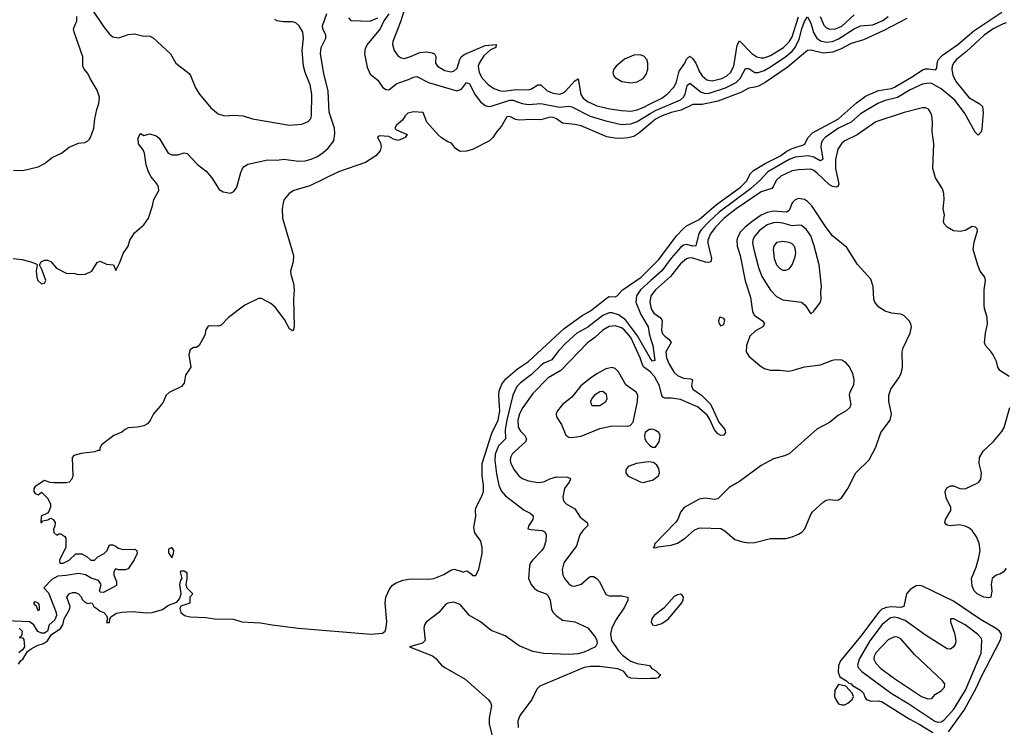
# Model space of a CAD drawing. Header units: inches. Extents: x 1603819 to 1745079, y 385938 to 533966.
# Tile 166 of 256: x 1645930 to 1652278, y 457931 to 462489. Entities that reach past the tile are written whole.
import ezdxf

# ---------------------------------------------------------------- set-up
doc = ezdxf.new("R2010")
doc.units = ezdxf.units.IN
doc.header["$MEASUREMENT"] = 0
for name, color, linetype in [('B6445', 7, 'Continuous'), ('B6446', 7, 'Continuous'), ('B6455', 7, 'Continuous'), ('B6456', 7, 'Continuous')]:
    doc.layers.add(name, color=color, linetype=linetype)

msp = doc.modelspace()

# ---------------------------------------------------------------- linework, layer by layer
at = {"layer": 'B6445', "color": 5}
for points, elevation in [([(1646835.1, 460000), (1646793.2, 459950), (1646771.7, 459908.3), (1646753.8, 459886.2), (1646730, 459874), (1646690, 459864.9), (1646630, 459860.5), (1646610, 459850.4), (1646588.2, 459831.8), (1646537.2, 459810), (1646458, 459750), (1646446, 459726), (1646446, 459714), (1646434, 459714), (1646415.3, 459704.7), (1646325.6, 459694.4), (1646279, 459681), (1646269, 459670), (1646272, 459550), (1646266.6, 459530), (1646250, 459510.7), (1646230, 459505.5), (1646150, 459504.9), (1646127.5, 459507.5), (1646090, 459521), (1646030, 459482), (1646022, 459470), (1646022, 459450), (1646030, 459438), (1646050, 459428), (1646070, 459446), (1646110, 459408), (1646129, 459370), (1646129, 459350), (1646118, 459322), (1646108.9, 459311.1), (1646068, 459290), (1646066, 459250), (1646074, 459250), (1646078, 459262), (1646111.6, 459268.4), (1646123.6, 459276.4), (1646130, 459278), (1646146, 459270), (1646158, 459250), (1646156.4, 459223.6), (1646148, 459210), (1646150, 459186), (1646168.9, 459168.9), (1646183.6, 459176.4), (1646196.4, 459176.4), (1646220.4, 459160.4), (1646228, 459150), (1646228, 459090), (1646186, 459010), (1646188.4, 458988.4), (1646210, 458988), (1646250, 459008), (1646292.7, 459047.3), (1646330, 459048), (1646366, 459030), (1646388.4, 459008.4), (1646411.6, 459008.4), (1646434, 459030), (1646474, 459050), (1646494, 459070), (1646510, 459106), (1646530, 459106), (1646550, 459098), (1646564, 459084), (1646596.4, 459076.4), (1646670, 459078), (1646686, 459070), (1646688, 459050), (1646668.7, 459010), (1646628.9, 458951.1), (1646610, 458944.7), (1646564.7, 458944.7), (1646550, 458952), (1646546, 458950), (1646538, 458930), (1646538, 458910), (1646555.3, 458870), (1646555.3, 458844.7), (1646470, 458799.1), (1646450, 458801), (1646444.9, 458810), (1646456, 458850), (1646437.3, 458877.3), (1646390, 458891.3), (1646354, 458914), (1646310, 458920.7), (1646230, 458907.7), (1646175.3, 458904.7), (1646136.4, 458883.6), (1646086, 458830), (1646116.5, 458796.5), (1646164.5, 458670), (1646167, 458650), (1646157.4, 458622.6), (1646121.2, 458590), (1646109.2, 458550), (1646090, 458536.3), (1646070, 458537.3), (1646047.3, 458547.3), (1646022, 458590), (1645994, 458610), (1645850, 458617.4)], 240), ([(1645922.5, 458337.5), (1645938.4, 458361.6), (1645950.4, 458370), (1645981.3, 458418.7), (1646003.7, 458436.3), (1646042.7, 458457.3), (1646082.8, 458470), (1646110, 458487), (1646133.8, 458526.2), (1646192.3, 458567.7), (1646207.7, 458590), (1646217.6, 458630), (1646250.8, 458690), (1646254.8, 458710), (1646234.9, 458770), (1646249, 458791), (1646270, 458798.4), (1646290, 458799.5), (1646309, 458790), (1646328.7, 458770), (1646333.2, 458753.2), (1646354.6, 458734.6), (1646370, 458728.7), (1646386.8, 458733.2), (1646398, 458730), (1646408, 458710), (1646420.1, 458700.1), (1646450, 458679.3), (1646472.7, 458670), (1646489.2, 458650), (1646495.3, 458630), (1646490, 458606), (1646510, 458606), (1646511.7, 458628.3), (1646518.5, 458641.5), (1646554.7, 458665.3), (1646590, 458672.8), (1646656.1, 458676.1), (1646750, 458667.2), (1646784.7, 458670), (1646850, 458689.4), (1646890, 458718.3), (1646943.8, 458736.2), (1646961.1, 458758.9), (1646972, 458790), (1646963, 458850), (1646970, 458878), (1646978, 458890), (1646967.3, 458932.7), (1646970, 458938), (1646990, 458938), (1647007.3, 458927.3), (1647008, 458890), (1647002, 458850), (1647008.4, 458828.4), (1647046, 458790), (1647026, 458770), (1647026, 458730), (1646969.1, 458710.9), (1646963.2, 458696.8), (1646969.3, 458670), (1646993.2, 458650), (1647030, 458642), (1647130, 458637.4), (1647186, 458630), (1647307.7, 458627.7), (1647362, 458610), (1647483.7, 458603.7), (1647558, 458590), (1647728, 458570), (1648194, 458530), (1648270, 458536.4), (1648285.7, 458550), (1648293.3, 458573.3), (1648296.9, 458610), (1648286, 458730), (1648290.2, 458770), (1648315.4, 458824.6), (1648334.2, 458845.8), (1648357.7, 458862.3), (1648402.2, 458877.8), (1648450, 458887.1), (1648564.9, 458884.9), (1648601, 458890), (1648665.2, 458914.8), (1648710, 458944), (1648730, 458949.3), (1648777.2, 458937.2), (1648790, 458929.2), (1648810, 458938), (1648816.4, 458936.4), (1648840.4, 458920.4), (1648850, 458908), (1648871.6, 458908.4), (1648891, 458950), (1648910.7, 459050), (1648910.7, 459089.3), (1648902.8, 459130), (1648863.4, 459183.4), (1648857.3, 459217.3), (1648870.3, 459290), (1648868.2, 459330), (1648872.4, 459350), (1648910, 459419.6), (1648919.3, 459450), (1648921.1, 459490), (1648910.9, 459550), (1648912.6, 459630), (1648974.6, 459825.4), (1649014.8, 459910), (1649026.5, 459970), (1649024.2, 460000)], 240), ([(1649092.9, 460000), (1649070.7, 459910), (1649060.9, 459850), (1649063.1, 459790), (1649016.2, 459743.8), (1648996, 459690), (1648993.1, 459650), (1649003.6, 459563.6), (1649018.3, 459490), (1649034, 459454), (1649062.2, 459422.2), (1649183.1, 459330), (1649220.7, 459310), (1649236.5, 459296.5), (1649240.4, 459290), (1649238.7, 459270), (1649212.7, 459230), (1649206.8, 459210), (1649224.5, 459204.5), (1649297.7, 459197.7), (1649314.9, 459190), (1649324.6, 459170), (1649322, 459130), (1649309.2, 459090), (1649296.9, 459070), (1649237.8, 459010), (1649224.1, 458990), (1649217.1, 458970), (1649210.2, 458890), (1649228.4, 458850), (1649247, 458827), (1649270, 458810.2), (1649325.3, 458790), (1649338.1, 458778.1), (1649350.9, 458750), (1649358, 458690), (1649369.1, 458670), (1649388.9, 458650), (1649430, 458620.2), (1649510, 458610.2), (1649592.5, 458572.5), (1649643.2, 458510), (1649651.2, 458490), (1649652.9, 458470), (1649643.2, 458450), (1649570, 458415), (1649530, 458403.2), (1649470, 458400.5), (1649310, 458406.3), (1649239.1, 458419.1), (1649150, 458456.4), (1649060.3, 458520.3), (1648970, 458555.1), (1648900.5, 458610), (1648831, 458650), (1648770, 458722.9), (1648730, 458737.4), (1648690, 458731.5), (1648676.7, 458723.3), (1648632.4, 458670), (1648551.5, 458608.5), (1648540.4, 458590), (1648536.5, 458570), (1648544.6, 458490), (1648526.5, 458473.5), (1648442.8, 458450), (1648591.3, 458391.3), (1648613.8, 458373.8), (1648650, 458330.3), (1648670, 458315.2), (1648801.2, 458241.2), (1648950.3, 458110), (1648966.5, 458090), (1648971, 458071), (1648957.2, 457990), (1648956.9, 457950), (1649007.9, 457752.1)], 260), ([(1649180.1, 460000), (1649173, 459990), (1649151.4, 459950), (1649141.9, 459910), (1649144.5, 459864.5), (1649157.8, 459837.8), (1649186.5, 459810), (1649198.5, 459790), (1649190.8, 459770), (1649124.1, 459710), (1649106, 459690), (1649095.4, 459670), (1649092.8, 459650), (1649097.1, 459630), (1649117.7, 459590), (1649147.3, 459550), (1649170, 459533.4), (1649210, 459518.1), (1649270, 459507.1), (1649310, 459511.5), (1649348.2, 459531.8), (1649390, 459544.7), (1649461.6, 459541.6), (1649476.4, 459536.4), (1649480.2, 459530), (1649473, 459510), (1649443.2, 459470), (1649432.7, 459412.7), (1649435.6, 459390), (1649454, 459370), (1649510, 459338.2), (1649543.5, 459283.5), (1649588.5, 459250), (1649593.7, 459230), (1649561.6, 459198.4), (1649540.8, 459170), (1649520, 459100), (1649437.7, 458990), (1649426.8, 458946.8), (1649432.7, 458910), (1649441.7, 458890), (1649470, 458854.6), (1649490, 458842), (1649510, 458839.1), (1649550, 458852.7), (1649601.5, 458898.5), (1649610, 458902.7), (1649630, 458901.5), (1649650, 458888.9), (1649667.7, 458870), (1649710, 458786.4), (1649730, 458778.3), (1649810, 458778.6), (1649850.2, 458770.2), (1649851.1, 458750), (1649830, 458705.4), (1649775, 458625), (1649748.1, 458571.9), (1649739, 458530), (1649745, 458490), (1649790, 458423.7), (1649815.9, 458395.9), (1649850, 458369.2), (1649870, 458356.3), (1649910, 458341.1), (1649991, 458330), (1650000, 458318)], 280), ([(1649420.6, 460000), (1649396.5, 459970), (1649389.3, 459950), (1649391.4, 459930), (1649422.6, 459882.6), (1649452.1, 459812.1), (1649470, 459800.8), (1649490, 459798.4), (1649550, 459806.9), (1649670, 459855.1), (1649750, 459872.9), (1649849.8, 459870.2), (1649865.7, 459874.3), (1649884.4, 459895.6), (1649906.9, 460000)], 320), ([(1650000, 459850.4), (1649987.3, 459850), (1649961.6, 459830), (1649957.6, 459810), (1649961.1, 459790), (1649970.4, 459770), (1649990, 459748.4), (1650000, 459742.3)], 320), ([(1650000, 459638.9), (1649982, 459642), (1649906, 459630), (1649853.4, 459610), (1649838.4, 459590), (1649837.1, 459570), (1649850.7, 459550), (1649930, 459512.6), (1649950, 459508.3), (1650000, 459520.3)], 320), ([(1645926, 458570), (1645946, 458550), (1645942, 458518), (1645926, 458510), (1645947.3, 458507.3), (1645956.4, 458496.4), (1645961.2, 458450), (1645949, 458430), (1645925.2, 458410)], 240), ([(1650000, 458244.5), (1649950, 458242.4), (1649870, 458247.4), (1649850, 458256.3), (1649825.6, 458290), (1649786.6, 458306.6), (1649670, 458322.3), (1649610, 458322.8), (1649570, 458315.2), (1649283.7, 458196.3), (1649264.2, 458175.8), (1649231.8, 458110), (1649156.9, 458010), (1649147.2, 457990), (1649142.6, 457970), (1649144.7, 457930)], 280)]:
    msp.add_lwpolyline(points, dxfattribs=dict(at, elevation=elevation))
at = {"layer": 'B6445', "color": 5, "elevation": 240}
for points in [[(1646910, 459088.7), (1646890, 459078), (1646888.5, 459070), (1646890, 459054), (1646910, 459022), (1646922, 459050), (1646924, 459070)], [(1646050, 458682), (1646036.4, 458716.4), (1646030, 458718), (1646022, 458730), (1646030, 458742), (1646051, 458731), (1646056, 458710), (1646054.8, 458690)]]:
    msp.add_lwpolyline(points, close=True, dxfattribs=at)
at = {"layer": 'B6446', "color": 5}
for points, elevation in [([(1648414.6, 462570), (1648384.4, 462475.6), (1648335.2, 462350), (1648334, 462330), (1648344.4, 462290), (1648370, 462253.7), (1648390, 462242.7), (1648410, 462240.2), (1648450, 462252.2), (1648510, 462278.3), (1648550, 462281.5), (1648590, 462276.6), (1648604.2, 462270), (1648613.1, 462253.1), (1648611.6, 462210), (1648624.6, 462190), (1648670, 462162.2), (1648710, 462153.5), (1648730, 462158), (1648750, 462177.3), (1648766.7, 462233.3), (1648777.1, 462250), (1648795.8, 462264.2), (1648930, 462322.3), (1649002, 462330), (1648999.6, 462310), (1648965.7, 462294.3), (1648923, 462257), (1648891.3, 462210), (1648886.2, 462190), (1648893.2, 462150), (1648912.5, 462112.5), (1648950, 462071), (1648987, 462047), (1649030, 462030.6), (1649048.9, 462028.9), (1649130, 462040.8), (1649210, 462038.2), (1649230, 462044), (1649270, 462070.6), (1649290, 462070.1), (1649330.8, 462030.8), (1649370, 462016.1), (1649410, 462010.1), (1649430, 462015.7), (1649450, 462028.5), (1649510, 462096.3), (1649530, 462108.2), (1649546.8, 462006.8), (1649562.9, 461982.9), (1649590, 461962.2), (1649650, 461935.3), (1649735.7, 461915.7), (1649810, 461903.5), (1649870, 461899.9), (1649910, 461908.9), (1649950, 461924.6), (1650000, 461949.5)], 280), ([(1645888.7, 460950), (1645944.5, 460944.5), (1646002, 460930), (1646036, 460916), (1646042, 460910), (1646036, 460870), (1646040.7, 460830), (1646047.7, 460810), (1646070, 460787.7), (1646090, 460792), (1646099, 460810), (1646075.5, 460875.5), (1646058, 460910), (1646068, 460930), (1646090, 460941), (1646110, 460941), (1646130, 460931), (1646168, 460888), (1646230, 460856), (1646286, 460854), (1646310, 460848), (1646355.3, 460850), (1646396, 460870), (1646430, 460924.9), (1646450, 460933.4), (1646490, 460913.4), (1646534, 460910), (1646550, 460874), (1646575.5, 460924.5), (1646596.9, 460983.1), (1646629.6, 461030.4), (1646640.5, 461070), (1646650, 461087.3), (1646670, 461115.5), (1646731.3, 461168.7), (1646760.9, 461210), (1646786.6, 461290), (1646794.5, 461330), (1646827, 461390), (1646825.1, 461410), (1646816.3, 461430), (1646777, 461477), (1646760.4, 461510), (1646744.6, 461555.4), (1646734.7, 461630), (1646725.6, 461650), (1646695.6, 461690), (1646694.2, 461725.8), (1646706.6, 461753.4), (1646710, 461756), (1646730, 461742.8), (1646770, 461754.8), (1646810, 461740.7), (1646830, 461726), (1646887.7, 461630), (1646910, 461619.1), (1646950, 461619.1), (1646990, 461630.7), (1647010, 461626.8), (1647076.7, 461556.7), (1647133, 461513), (1647168.2, 461470), (1647216.3, 461396.3), (1647241.4, 461381.4), (1647290, 461371.3), (1647310, 461382), (1647330, 461411.3), (1647355.6, 461504.4), (1647367, 461530), (1647376.9, 461543.1), (1647400.9, 461559.1), (1647530, 461586.3), (1647590, 461584.4), (1647631.1, 461591.1), (1647730, 461577.2), (1647770, 461581.2), (1647810, 461591.3), (1647850, 461609.1), (1647887.1, 461632.9), (1647918.3, 461661.7), (1647954.8, 461710), (1647962.9, 461757.1), (1647959.1, 461790), (1647926.4, 461893.6), (1647919.9, 462030), (1647890, 462142), (1647869.2, 462270), (1647874.4, 462310), (1647903.1, 462370), (1647904, 462390), (1647884.2, 462430), (1647882.3, 462450), (1647911.3, 462530)], 260), ([(1645890, 461520.4), (1645950, 461517.1), (1646050, 461541), (1646090, 461562.8), (1646138.9, 461601.1), (1646199, 461630), (1646250, 461667.3), (1646310, 461693), (1646350, 461699.1), (1646370, 461708.2), (1646380.1, 461719.9), (1646387.6, 461730), (1646408.3, 461790), (1646414.5, 461850), (1646426.6, 461910), (1646440.7, 461950), (1646444, 461990), (1646430, 462035.1), (1646384.2, 462110), (1646370, 462142), (1646346, 462170), (1646336.4, 462190), (1646336.8, 462250), (1646280.5, 462410), (1646277, 462430), (1646297.7, 462482.3), (1646298.4, 462510)], 280), ([(1646398.7, 462550), (1646470, 462446.4), (1646510, 462396.3), (1646530, 462379.1), (1646570, 462373.4), (1646630, 462393.4), (1646670, 462398), (1646730, 462383), (1646750, 462386.4), (1646770, 462383.1), (1646790, 462372.2), (1646902, 462270), (1646937.3, 462210), (1647022.6, 462142.6), (1647032.4, 462130), (1647064.2, 462050), (1647088.7, 462010), (1647161.7, 461921.7), (1647210, 461883.2), (1647250, 461870.2), (1647310, 461874), (1647370, 461870.3), (1647431.3, 461850), (1647670, 461808.9), (1647750, 461817.4), (1647790, 461834), (1647806.7, 461853.3), (1647812.2, 461870), (1647813.4, 462010), (1647802.8, 462070), (1647769.9, 462149.9), (1647759.6, 462190), (1647750.4, 462290), (1647759.9, 462370), (1647754.5, 462410), (1647732, 462450), (1647710, 462468.6), (1647690, 462474.6), (1647630, 462475.1), (1647590, 462482.7), (1647574.5, 462490)], 280), ([(1648050, 462502.3), (1648065.2, 462485.2), (1648190, 462479.2), (1648239.3, 462500.7)], 260), ([(1648310, 462526.3), (1648278.2, 462481.8), (1648254.6, 462430), (1648170.2, 462330), (1648157.3, 462302.7), (1648153, 462270), (1648170, 462184.4), (1648190, 462138.3), (1648239.4, 462099.4), (1648270, 462054.4), (1648290, 462038.7), (1648310, 462037), (1648361.5, 462078.5), (1648436.7, 462103.3), (1648470, 462119.3), (1648490, 462122.9), (1648565.3, 462085.3), (1648748.6, 462031.4), (1648778.5, 462041.5), (1648810, 462084.9), (1648830, 462076.1), (1648865.7, 462005.7), (1648900.7, 461960.7), (1648930, 461937), (1648950, 461930.8), (1648970, 461931.9), (1649090, 461970.7), (1649110, 461971.5), (1649170, 461950.6), (1649210, 461942.8), (1649290.4, 461949.6), (1649410, 461925.8), (1649470, 461933), (1649490, 461927.4), (1649609, 461869), (1649710, 461836.8), (1649810, 461815.2), (1649870, 461817.8), (1649910, 461833.6), (1650000, 461887.2)], 260), ([(1650000, 461823.6), (1649922.3, 461757.7), (1649890, 461737.7), (1649850, 461727.8), (1649810, 461724.7), (1649766.1, 461726.1), (1649715.6, 461735.6), (1649550, 461805), (1649510, 461814.4), (1649430, 461822), (1649391.6, 461850), (1649370, 461859.8), (1649350, 461861.3), (1649290, 461845), (1649230, 461847.5), (1649150, 461842.7), (1649126.3, 461846.3), (1649090, 461866), (1649070, 461863.1), (1649036.6, 461803.4), (1649006.6, 461770), (1648981.2, 461730), (1648959, 461710), (1648850, 461654), (1648810, 461642.8), (1648770, 461641), (1648739.8, 461659.8), (1648713.7, 461693.7), (1648690, 461702.8), (1648650, 461727.3), (1648628.6, 461748.6), (1648554.8, 461830), (1648530.6, 461890.6), (1648470, 461896.3), (1648432.9, 461887.1), (1648415.3, 461870), (1648397.5, 461842.5), (1648359, 461810), (1648349, 461790), (1648359, 461779), (1648428, 461750), (1648415.3, 461730), (1648370, 461711), (1648339.8, 461719.8), (1648310, 461738), (1648250, 461742), (1648242, 461738), (1648238, 461730), (1648257.2, 461697.2), (1648261.2, 461670), (1648255.1, 461644.9), (1648226.8, 461613.2), (1648159.3, 461570), (1647984.7, 461510), (1647799.9, 461420.1), (1647698, 461390), (1647667.3, 461370), (1647635.6, 461330), (1647628, 461310), (1647622.3, 461270), (1647625, 461210), (1647695.8, 460970), (1647693.6, 460930), (1647676.9, 460870), (1647677.6, 460850), (1647695.6, 460790), (1647699.6, 460750), (1647695.6, 460690), (1647699.5, 460510), (1647693.8, 460486.2), (1647690, 460484), (1647670, 460498.8), (1647637.3, 460557.3), (1647577.4, 460637.4), (1647550, 460660.4), (1647490, 460692.7), (1647470, 460692.7), (1647381.6, 460650), (1647276, 460570), (1647230, 460520.7), (1647210, 460515.5), (1647162, 460518), (1647145.4, 460514.6), (1647130, 460491.3), (1647122.7, 460457.3), (1647088, 460390), (1647070, 460378), (1647050, 460378), (1647030, 460362), (1647020.9, 460330), (1647034, 460250), (1647000.1, 460199.9), (1646991.6, 460148.4), (1646973.1, 460126.9), (1646892.9, 460087.1), (1646875.3, 460070), (1646855.5, 460024.5), (1646835.1, 460000)], 240), ([(1649024.2, 460000), (1649018.9, 460070), (1649021.6, 460098.4), (1649038.2, 460141.8), (1649064.6, 460175.4), (1649139.1, 460240.9), (1649210, 460288.1), (1649440.8, 460499.2), (1649557.1, 460582.9), (1649610, 460614.6), (1649719.7, 460700.3), (1649730, 460705.3), (1649770, 460704.7), (1649782.8, 460710), (1649813.2, 460746.8), (1649937.5, 460830), (1650000, 460893.8)], 240), ([(1650000, 460809.5), (1649932.8, 460750), (1649906.3, 460710), (1649902.7, 460670), (1649933.9, 460590), (1649980.9, 460510), (1649988.3, 460468.3), (1650000, 460428.7)], 260), ([(1650000.1, 460710), (1649992.7, 460670), (1650000, 460637.4)], 280), ([(1650000, 460302.8), (1649990, 460316.5), (1649913.4, 460453.4), (1649835.9, 460555.9), (1649790, 460588.3), (1649750, 460602), (1649730, 460601.8), (1649690, 460583.1), (1649592.1, 460507.9), (1649522.4, 460470), (1649452.2, 460407.8), (1649403.7, 460356.3), (1649361.7, 460298.3), (1649310, 460275.9), (1649290, 460261.8), (1649230, 460203), (1649159.4, 460150), (1649134.7, 460125.3), (1649110.1, 460070), (1649092.9, 460000)], 260), ([(1650000, 460217), (1649998.6, 460218.6), (1649954.4, 460250), (1649944.9, 460264.9), (1649931.2, 460310), (1649870, 460441.3), (1649830, 460490.3), (1649810, 460505.3), (1649770, 460518.2), (1649730, 460512.2), (1649688.8, 460490), (1649637.9, 460442.1), (1649590, 460407.2), (1649418.6, 460230), (1649338.2, 460181.8), (1649238.1, 460081.9), (1649180.1, 460000)], 280), ([(1649906.9, 460000), (1649913.4, 460030), (1649914.5, 460070), (1649904.8, 460090), (1649837.9, 460137.9), (1649790, 460221.4), (1649770, 460242.8), (1649750, 460249.8), (1649710, 460239.1), (1649650, 460208.4), (1649610, 460180.9), (1649548.5, 460131.5), (1649490, 460058.6), (1649428.6, 460010), (1649420.6, 460000)], 320)]:
    msp.add_lwpolyline(points, dxfattribs=dict(at, elevation=elevation))
for points, elevation in [([(1649930, 462262.2), (1649890, 462261.5), (1649830, 462236.2), (1649774.7, 462190), (1649760.7, 462170), (1649754.7, 462150), (1649758.3, 462130), (1649770, 462116.5), (1649811.5, 462091.5), (1649870, 462082.5), (1649910, 462088.9), (1649950, 462110.2), (1649970, 462136.9), (1649980.8, 462170), (1649979.4, 462210), (1649973.1, 462233.1), (1649953.6, 462253.6)], 320), ([(1649690, 460093.3), (1649670, 460091.9), (1649634.9, 460070), (1649618.3, 460050), (1649610.3, 460030), (1649613.4, 460010), (1649623.9, 460003.9), (1649670, 460004.2), (1649709.6, 460030), (1649718.3, 460050), (1649714.3, 460074.3)], 340)]:
    msp.add_lwpolyline(points, close=True, dxfattribs=dict(at, elevation=elevation))
at = {"layer": 'B6455', "color": 5}
for points, elevation in [([(1651285, 460000), (1651281.6, 459990), (1651259.1, 459970), (1651210, 459942.3), (1651150, 459894.5), (1651070, 459850.8), (1650890, 459693), (1650860.4, 459679.6), (1650790, 459660.2), (1650710, 459617.1), (1650570, 459514.9), (1650504.9, 459475.1), (1650430, 459403.1), (1650410, 459398.5), (1650350, 459406.2), (1650310, 459399.8), (1650213.8, 459346.2), (1650190, 459317.2), (1650172.2, 459270), (1650158.4, 459250), (1650022.8, 459110), (1650022, 459098), (1650014, 459090), (1650030, 459087.7), (1650045.6, 459094.4), (1650130, 459103.2), (1650170, 459117.7), (1650219.7, 459150), (1650279.5, 459200.5), (1650306.3, 459213.7), (1650323.6, 459216.4), (1650451.3, 459211.3), (1650476.7, 459196.7), (1650540.9, 459140.9), (1650590, 459124.9), (1650630, 459119.3), (1650670, 459122.4), (1650770, 459146.7), (1650870, 459147.2), (1650910, 459158), (1650950, 459175.6), (1650971.5, 459188.5), (1650992.8, 459210), (1651030, 459302.8), (1651040.6, 459319.4), (1651110, 459381.6), (1651130, 459393.7), (1651150, 459397.6), (1651190, 459393), (1651210, 459395.5), (1651230, 459410.6), (1651268.2, 459470), (1651321.5, 459570), (1651406.5, 459653.5), (1651450, 459735.5), (1651481.4, 459830), (1651543.1, 459910), (1651549.7, 459950.3), (1651539.9, 460000)], 320), ([(1650389.6, 460000), (1650437.5, 459897.5), (1650476.4, 459850), (1650480.4, 459830), (1650470, 459812.7), (1650450, 459809.7), (1650430, 459821.5), (1650410, 459847.1), (1650377.8, 459917.8), (1650362.1, 459942.1), (1650297, 459997), (1650290.1, 460000)], 280), ([(1652290, 458954), (1652270.8, 458930), (1652250, 458917.2), (1652224.7, 458910), (1652198.8, 458890), (1652193.4, 458850), (1652197.6, 458810), (1652190.3, 458769.7), (1652175, 458765), (1652145.1, 458770), (1652103.7, 458790), (1652083.2, 458810), (1652070, 458841.6), (1652065.6, 458890), (1652096.5, 458963.5), (1652114.4, 459025.6), (1652121.2, 459070), (1652116.5, 459116.5), (1652098.7, 459158.7), (1652070, 459197.6), (1652050, 459215.1), (1652026.3, 459226.3), (1651990, 459235.4), (1651929.7, 459229.7), (1651910, 459232.3), (1651900.1, 459240.1), (1651894.5, 459250), (1651898.7, 459270), (1651932.3, 459327.7), (1651933.1, 459346.9), (1651902, 459410), (1651896.3, 459450), (1651906.9, 459473.1), (1651930, 459486.7), (1651950, 459485.7), (1651991.3, 459470), (1652010, 459467.1), (1652030, 459470.2), (1652099.3, 459500.7), (1652112.6, 459510), (1652125.7, 459530), (1652130.8, 459570), (1652116.1, 459630), (1652118.9, 459670), (1652142.4, 459710), (1652208.3, 459771.7), (1652262.8, 459837.2), (1652277.7, 459862.3), (1652313.3, 459990)], 280), ([(1650000, 459742.3), (1650010, 459736.3), (1650030, 459734.8), (1650053.6, 459770), (1650058.7, 459810), (1650049.6, 459830), (1650030, 459843.5), (1650010, 459850.7), (1650000, 459850.4)], 320), ([(1650000, 459520.3), (1650010, 459522.7), (1650047.6, 459550), (1650054.3, 459570), (1650050, 459599), (1650038.5, 459618.5), (1650016.1, 459636.1), (1650000, 459638.9)], 320), ([(1651918.6, 457901.4), (1652019.2, 458040.8), (1652097.2, 458182.8), (1652130, 458258.5), (1652250.3, 458490), (1652258.1, 458510), (1652259.2, 458530), (1652247.7, 458550), (1652220.5, 458570), (1652124.9, 458624.9), (1651950, 458743.4), (1651750, 458840.2), (1651730, 458844.2), (1651710, 458841.9), (1651670, 458819.4), (1651646.3, 458790), (1651630.8, 458709.2), (1651610, 458701.7), (1651550, 458707.1), (1651517.5, 458702.5), (1651489.1, 458690.9), (1651468.1, 458671.9), (1651350, 458514.8), (1651221.4, 458358.6), (1651208.7, 458328.7), (1651206.4, 458286.4), (1651216.8, 458256.8), (1651260.7, 458230), (1651275.4, 458215.4), (1651290.4, 458210), (1651299.9, 458199.9), (1651351.8, 458170), (1651370.3, 458150), (1651380.5, 458120.5), (1651390.4, 458110.4), (1651419.1, 458099.1), (1651470, 458100.7), (1651490, 458095.7), (1651664.4, 457984.4), (1651730, 457950.6), (1651816.5, 457896.5)], 320), ([(1650000, 458318), (1650006, 458310), (1650030, 458297.3), (1650050, 458276), (1650062, 458270), (1650046, 458250), (1650030, 458245.7), (1650000, 458244.5)], 280)]:
    msp.add_lwpolyline(points, dxfattribs=dict(at, elevation=elevation))
for points, elevation in [([(1650190, 458787.6), (1650170, 458785.1), (1650150, 458773.3), (1650082.3, 458697.7), (1650019.6, 458650), (1650006.2, 458630), (1650001.7, 458610), (1650010.3, 458590.3), (1650030, 458587.2), (1650070, 458598.6), (1650114, 458630), (1650196.8, 458730), (1650208, 458750), (1650209.6, 458770), (1650201, 458781)], 320), ([(1651570, 458640.1), (1651543.7, 458636.3), (1651490, 458592.8), (1651410, 458488.3), (1651341.3, 458370), (1651331.1, 458331.1), (1651336.6, 458316.6), (1651360.4, 458290), (1651547.8, 458150), (1651662.3, 458082.3), (1651830, 457971.3), (1651850, 457963.7), (1651870, 457965.3), (1651890, 457978.2), (1651951.5, 458048.5), (1652028.6, 458170), (1652127.7, 458407.7), (1652133.6, 458490), (1652130, 458502), (1652104.5, 458530), (1652024.5, 458590), (1651953.2, 458630), (1651934, 458630), (1651931, 458629), (1651930.6, 458610), (1651957.6, 458537.6), (1651966.3, 458490), (1651963.1, 458470), (1651951.2, 458448.8), (1651930, 458434), (1651910, 458435.3), (1651770, 458524.8), (1651638.8, 458618.8), (1651590, 458636.9)], 340), ([(1651570, 458513.1), (1651530, 458494.8), (1651448.8, 458410), (1651438.9, 458390), (1651437.6, 458370), (1651450, 458344.6), (1651482.7, 458310), (1651570, 458245.4), (1651744.9, 458130), (1651785.6, 458114.4), (1651810, 458116), (1651835.1, 458144.9), (1651870, 458166.8), (1651892.7, 458190), (1651894, 458210), (1651879.7, 458230), (1651699.2, 458399.2), (1651610, 458501.6), (1651590, 458512.4)], 360), ([(1651210, 458206), (1651186, 458170), (1651184, 458130), (1651190.8, 458110), (1651210, 458082.8), (1651230, 458074.8), (1651250, 458074.8), (1651270, 458086.8), (1651298, 458110), (1651306, 458130), (1651298, 458150), (1651255.5, 458195.5)], 320)]:
    msp.add_lwpolyline(points, close=True, dxfattribs=dict(at, elevation=elevation))
at = {"layer": 'B6456', "color": 5}
for points, elevation in [([(1650000, 460893.8), (1650050, 460944.9), (1650163.5, 461096.5), (1650210, 461144.8), (1650230, 461160.9), (1650310, 461201.6), (1650421.9, 461298.1), (1650576.4, 461410), (1650616.7, 461450), (1650641.8, 461498.2), (1650661.5, 461518.5), (1650737, 461563), (1650830, 461609.9), (1650876.7, 461643.3), (1650910, 461659), (1650990, 461684.7), (1651013.3, 461730), (1651040.3, 461759.7), (1651208.2, 461850), (1651325.2, 461954.8), (1651382.9, 461997.1), (1651467.3, 462032.7), (1651550, 462046.4), (1651570, 462053.8), (1651690, 462125.3), (1651750, 462167.2), (1651770, 462173.8), (1651790, 462173.6), (1651834.4, 462165.6), (1651843.2, 462176.8), (1651844.2, 462210), (1651851.3, 462230), (1651880, 462260), (1651977.6, 462330), (1652082.4, 462417.6), (1652262.4, 462537.6)], 240), ([(1650000, 461887.2), (1650030, 461905.1), (1650190, 461972.2), (1650209.5, 461990), (1650221, 462010), (1650233.6, 462066.4), (1650250, 462081.3), (1650322.8, 462022.8), (1650350, 462014.3), (1650375.2, 462015.2), (1650479.8, 462050), (1650550, 462085.3), (1650574, 462110), (1650610, 462175), (1650630, 462174.4), (1650670, 462149.1), (1650690, 462148.3), (1650730, 462162.2), (1650770, 462185.3), (1650870, 462251.7), (1650910, 462286.4), (1650929.3, 462310), (1650956.2, 462363.8), (1650972.2, 462430), (1650990, 462476.8), (1651010, 462507.2), (1651030, 462467.4), (1651047, 462407), (1651069.2, 462370), (1651093.2, 462353.2), (1651130, 462344.4), (1651170, 462349.4), (1651210, 462365.4), (1651310, 462429.7), (1651350, 462449.7), (1651430, 462457.2), (1651495.6, 462484.4), (1651530.2, 462509.8)], 260), ([(1650000, 461949.5), (1650070, 461984.4), (1650103.6, 462010), (1650150, 462057.2), (1650163.8, 462090), (1650181.7, 462158.3), (1650218.3, 462210), (1650230, 462234.9), (1650250, 462254), (1650270, 462237), (1650288.3, 462210), (1650312.9, 462152.9), (1650330, 462127), (1650361.1, 462101.1), (1650394.7, 462094.7), (1650457.8, 462110), (1650490, 462128.1), (1650513.1, 462150), (1650534.5, 462190), (1650555.4, 462324.6), (1650570, 462352.7), (1650650, 462271.3), (1650682.7, 462250), (1650710, 462242.9), (1650730, 462244.5), (1650770, 462259.4), (1650853.3, 462310), (1650890, 462346.8), (1650910, 462378.9), (1650950, 462507.7)], 280), ([(1651650, 462496.9), (1651501.1, 462418.9), (1651370, 462359.4), (1651290, 462336.1), (1651220.8, 462299.2), (1651170, 462281.1), (1651110, 462272.9), (1651030, 462292.6), (1651010, 462290.2), (1650877.9, 462182.1), (1650735.4, 462084.6), (1650696.8, 462063.2), (1650670, 462054.1), (1650630, 462049.2), (1650578.9, 462021.1), (1650430, 461964.2), (1650330, 461942.6), (1650270, 461943.3), (1650194, 461906), (1650130, 461891.2), (1650072.7, 461870), (1650030, 461849.1), (1650000, 461823.6)], 240), ([(1651089.8, 462509.8), (1651115.1, 462455.1), (1651130, 462439.1), (1651150, 462429.1), (1651190, 462430.1), (1651230, 462447), (1651310, 462520.7)], 280), ([(1652290, 462468.4), (1652270, 462463.6), (1652205.3, 462430), (1652148.3, 462390), (1652035.2, 462284.8), (1651970, 462234), (1651950.8, 462210), (1651942.2, 462190), (1651939.1, 462170), (1651945, 462130), (1651967.2, 462090), (1652048.9, 461988.9), (1652115.8, 461950), (1652136.5, 461930), (1652142.6, 461890), (1652133, 461787), (1652130, 461769), (1652110, 461745.2), (1652090, 461765.2), (1652022, 461890), (1651959.6, 461970), (1651870, 462043.1), (1651810, 462077.5), (1651790, 462081.6), (1651750, 462075), (1651670, 462038.4), (1651590, 461988.9), (1651510, 461968.9), (1651461.8, 461950), (1651350, 461884), (1651289.8, 461830.2), (1651208.9, 461790), (1651122.6, 461730), (1651104.7, 461710), (1651096.4, 461690), (1651095.7, 461670), (1651108.4, 461591.6), (1651097.9, 461582.1), (1651090, 461580.5), (1651050, 461603.7), (1651013.2, 461613.2), (1650930, 461603.4), (1650890, 461588.6), (1650754, 461510), (1650704.8, 461455.2), (1650640.8, 461399.2), (1650440.1, 461250), (1650374.8, 461190), (1650323.8, 461136.2), (1650308.1, 461111.9), (1650290, 461032.3), (1650270, 461029.9), (1650230, 461041.2), (1650210, 461036), (1650190, 461022.4), (1650130, 460953), (1650069.2, 460870.8), (1650000, 460809.5)], 260), ([(1652309.2, 460190), (1652249.3, 460230), (1652236, 460250), (1652227.2, 460287.2), (1652206, 460330), (1652191.9, 460351.9), (1652156, 460390), (1652150, 460408), (1652155.8, 460470), (1652169.6, 460530), (1652167.3, 460570), (1652150, 460628), (1652147.2, 460652.8), (1652147.3, 460750), (1652157, 460810), (1652151.5, 460831.5), (1652122.7, 460870), (1652107.6, 460907.6), (1652078, 461010), (1652083.7, 461056.3), (1652104, 461130), (1652102, 461142), (1652092.9, 461152.9), (1652070, 461157.2), (1652030, 461134), (1651995.3, 461124.7), (1651950.8, 461129.2), (1651910, 461152), (1651890, 461175.3), (1651886, 461190), (1651891.3, 461231.3), (1651884.2, 461270), (1651889.7, 461330), (1651888.3, 461370), (1651879, 461399), (1651833.6, 461470), (1651816.9, 461530), (1651823.2, 461690), (1651811.9, 461770), (1651814.5, 461830), (1651809.8, 461869.8), (1651804, 461890), (1651790, 461913.3), (1651770, 461922.6), (1651750, 461922.3), (1651631.7, 461891.7), (1651450, 461831.6), (1651330, 461747.5), (1651250.5, 461709.5), (1651230, 461693.2), (1651205.7, 461654.3), (1651190.5, 461589.5), (1651190.1, 461529.9), (1651210.7, 461430), (1651205, 461415), (1651195.5, 461410), (1651170, 461414.2), (1651150, 461425.8), (1651070, 461503.4), (1651050, 461518.8), (1651030, 461526.5), (1650950, 461523.2), (1650910, 461516.6), (1650838.1, 461481.9), (1650806.5, 461453.5), (1650788.1, 461411.9), (1650778.5, 461401.5), (1650710, 461380.1), (1650550, 461271.6), (1650471.5, 461210), (1650414.5, 461150), (1650384.6, 461110), (1650367.4, 461070), (1650367, 461050), (1650389.4, 460950.6), (1650385.3, 460930), (1650370, 460924.7), (1650352.3, 460927.7), (1650270, 460953.5), (1650250, 460954.5), (1650230, 460948.5), (1650190, 460916.7), (1650125, 460835), (1650029.6, 460750), (1650000.1, 460710)], 280), ([(1651539.9, 460000), (1651534, 460030), (1651532.8, 460070), (1651546.3, 460110), (1651598, 460182), (1651613, 460210), (1651622, 460250), (1651618.9, 460350), (1651625.5, 460374.5), (1651671.2, 460470), (1651679.7, 460510), (1651676.3, 460530), (1651665.1, 460550), (1651630, 460582.9), (1651610, 460591.5), (1651550, 460599.7), (1651510, 460612.6), (1651470, 460636.9), (1651457.7, 460650), (1651443.5, 460670), (1651436.1, 460690), (1651433.3, 460770), (1651417.2, 460817.2), (1651331.7, 460911.7), (1651262.8, 461022.8), (1651170, 461097.7), (1651130, 461149.8), (1651037.2, 461290), (1651010, 461318.4), (1650990, 461331.6), (1650950, 461337.1), (1650930, 461329.9), (1650909.4, 461310.6), (1650890, 461260.2), (1650873.8, 461250), (1650790, 461256.8), (1650750, 461247.7), (1650710, 461229.2), (1650651.3, 461190), (1650606.9, 461153.1), (1650578, 461122), (1650559.4, 461090), (1650553.6, 461070), (1650556.1, 461030), (1650575.6, 460970), (1650606.3, 460806.3), (1650641.1, 460701.1), (1650654.2, 460610), (1650665.1, 460585.1), (1650718.9, 460550), (1650732.9, 460530), (1650720.3, 460510), (1650674.3, 460485.7), (1650637.8, 460450), (1650615, 460390), (1650613, 460350), (1650630, 460322), (1650700.8, 460260.8), (1650730, 460242.9), (1650770, 460232.6), (1650830, 460232.6), (1650886.1, 460226.1), (1650910, 460228.7), (1650990, 460253.7), (1651093.6, 460266.4), (1651170, 460296.9), (1651190, 460301.1), (1651230, 460297.6), (1651250, 460284.9), (1651279.5, 460250), (1651298.9, 460210), (1651308.8, 460170), (1651305.3, 460134.7), (1651282, 460090), (1651278, 460070), (1651288.4, 460010), (1651285, 460000)], 320), ([(1650000, 460637.4), (1650003.2, 460623.2), (1650018.5, 460598.5), (1650059.8, 460570), (1650070, 460555.8), (1650072.9, 460550), (1650066.8, 460490), (1650073, 460470), (1650090.1, 460450), (1650117.4, 460430), (1650131, 460410), (1650095.1, 460350), (1650099.9, 460310), (1650117.9, 460270), (1650150, 460217), (1650170, 460197.8), (1650210, 460179.1), (1650255.3, 460175.3), (1650268.4, 460170), (1650261.3, 460130), (1650269.3, 460110), (1650325.7, 460070), (1650385, 460010), (1650389.6, 460000)], 280), ([(1650000, 460428.7), (1650011.4, 460390), (1650025.5, 460294.5), (1650010, 460289.2), (1650000, 460302.8)], 260), ([(1650290.1, 460000), (1650190, 460042.9), (1650130, 460051), (1650090.3, 460050.3), (1650076.8, 460056.8), (1650070, 460068.5), (1650055, 460130), (1650022, 460190), (1650000, 460217)], 280)]:
    msp.add_lwpolyline(points, dxfattribs=dict(at, elevation=elevation))
for points, elevation in [([(1650816.7, 461183.3), (1650790, 461180.4), (1650750, 461167.5), (1650697.6, 461130), (1650665.9, 461090), (1650657.4, 461070), (1650655.4, 461050), (1650662.6, 461010), (1650692.6, 460892.6), (1650714.5, 460834.5), (1650770, 460747.9), (1650810, 460706), (1650850, 460685), (1650970.7, 460670), (1650994, 460650), (1651030, 460594), (1651050, 460612), (1651092.3, 460670), (1651098, 460690), (1651095.1, 460735.1), (1651098.5, 460770), (1651085, 460910), (1651052.7, 461032.7), (1651030, 461096), (1651000.6, 461140.6), (1650970, 461164.6), (1650950, 461166.6), (1650910, 461160.4), (1650850, 461179)], 340), ([(1650850, 461060.6), (1650810, 461054), (1650791.4, 461030), (1650787.5, 461010), (1650794.3, 460950), (1650809.4, 460910), (1650830, 460885.5), (1650850, 460876.1), (1650870, 460875.2), (1650890, 460884.2), (1650910.6, 460909.4), (1650930, 460960.7), (1650934.3, 460990), (1650926.8, 461026.8), (1650910, 461045.3), (1650890, 461054.1)], 360), ([(1650446, 460574), (1650441, 460570), (1650436.3, 460550), (1650440.5, 460530), (1650450, 460517.3), (1650470, 460525.5), (1650475.2, 460555.2), (1650470, 460565.2)], 320)]:
    msp.add_lwpolyline(points, close=True, dxfattribs=dict(at, elevation=elevation))

doc.saveas('drawing.dxf')
